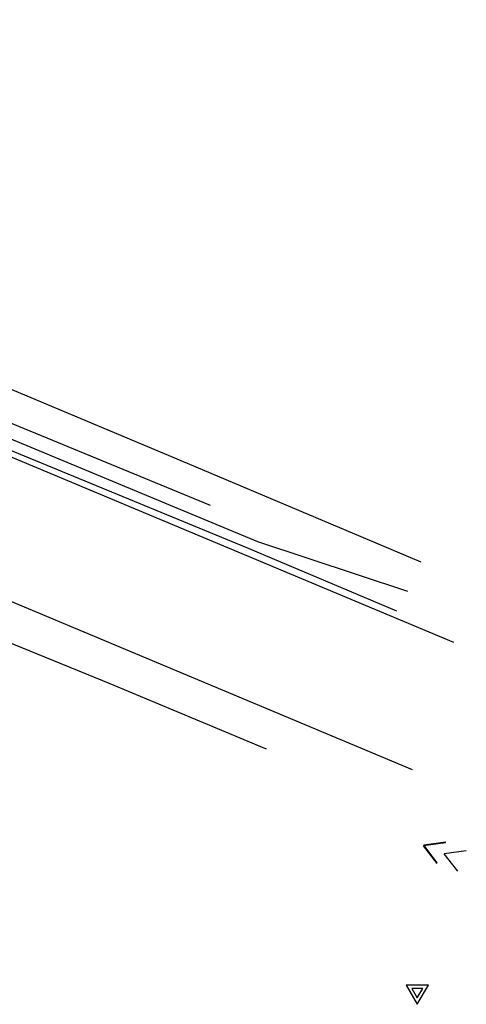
# Model space of a CAD drawing. Header units: inches. Extents: x -32878 to 1350, y -30866 to -1619.
# Tile 30 of 31: x -10063 to -8051, y -16950 to -12511. Entities that reach past the tile are written whole.
import ezdxf

# ---------------------------------------------------------------- set-up
doc = ezdxf.new("R2010")
doc.units = ezdxf.units.IN
doc.header["$MEASUREMENT"] = 0
doc.linetypes.add('4001', pattern=[0])
doc.layers.add('area', color=6, linetype='Continuous', plot=False)
for name, color, linetype in [('DROGI', 135, 'Continuous'), ('DZIALKI', 7, 'Continuous'), ('LINIE_NAPOWIETRZNE', 184, 'Continuous'), ('OSNOWA', 7, 'Continuous'), ('SYSTEM', 250, 'Continuous'), ('UZ_GAZ', 54, 'Continuous'), ('UZ_TELEKOMUNIKACJA', 30, 'Continuous'), ('UZ_WODA', 140, 'Continuous')]:
    doc.layers.add(name, color=color, linetype=linetype)

# ---------------------------------------------------------------- blocks, each defined once
blk = doc.blocks.new('1046')
at = {"layer": 'LINIE_NAPOWIETRZNE', "color": 1, "linetype": 'Continuous'}
for p in [(-1, 7.8), (1, 7.8)]:
    blk.add_line(p, (0, 9.53), dxfattribs=at)
blk = doc.blocks.new('1001')
at = {"layer": 'SYSTEM', "color": 250, "linetype": 'Continuous'}
blk.add_line((0, 0), (0, 0), dxfattribs=at)
blk = doc.blocks.new('1045')
at = {"layer": 'LINIE_NAPOWIETRZNE', "color": 1, "linetype": 'Continuous'}
for p, q in [((-1, 7.8), (0, 9.53)), ((1, 7.8), (0, 9.53)), ((-1, 5.8), (0, 7.53)), ((1, 5.8), (0, 7.53))]:
    blk.add_line(p, q, dxfattribs=at)
blk = doc.blocks.new('1116')
at = {"layer": 'OSNOWA', "color": 7, "linetype": 'Continuous'}
for p, q in [((1, 0.58), (-1, 0.58)), ((-1, 0.58), (0, -1.15)), ((0.5, 0.29), (-0.5, 0.29)), ((-0.5, 0.29), (0, -0.57)), ((0, -1.15), (1, 0.58)), ((0, -0.57), (0.5, 0.29))]:
    blk.add_line(p, q, dxfattribs=at)
blk = doc.blocks.new('nxsd')
at = {"layer": 'DROGI', "color": 8, "linetype": '4001'}
for p, q in [((100.092, 76.131, 159.322), (156.882, 52.348, 158.919)), ((155.039, 46.595, 158.938), (97.842, 70.568, 159.331))]:
    blk.add_line(p, q, dxfattribs=at)
at = {"layer": 'DZIALKI', "color": 7, "linetype": '4001'}
for p, q in [((133.53, 65.2), (144.59, 60.54)), ((144.59, 60.54), (155.41, 55.98))]:
    blk.add_line(p, q, dxfattribs=at)
at = {"layer": 'UZ_GAZ', "color": 54, "linetype": '4001'}
for p, q in [((141.42, 50.47), (131.75, 54.42)), ((148.454, 47.532), (141.42, 50.47))]:
    blk.add_line(p, q, dxfattribs=at)
at = {"layer": 'UZ_TELEKOMUNIKACJA', "color": 30, "linetype": '4001'}
blk.add_line((92.75, 80.415), (145.918, 58.532), dxfattribs=at)
at = {"layer": 'UZ_WODA', "color": 5, "linetype": '4001'}
for p, q in [((148.062, 56.879), (129.878, 64.454)), ((133.83, 62.28), (147.631, 56.583)), ((154.82, 54.63), (148.062, 56.879)), ((147.631, 56.583), (154.32, 53.76))]:
    blk.add_line(p, q, dxfattribs=at)
at = {"layer": 'DZIALKI', "color": 7, "xscale": 0.5, "yscale": 0.5, "zscale": 0.5}
for p in [(144.59, 60.54), (144.59, 60.54), (155.41, 55.98), (155.41, 55.98)]:
    blk.add_blockref('1001', p, dxfattribs=at)
at = {"layer": 'LINIE_NAPOWIETRZNE', "color": 1}
for name, p, xscale, yscale, zscale, rotation in [('1046', (159.942, 41.368, 159.979), 0.4999999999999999, 0.4999999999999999, 0.4999999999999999, 67.784843), ('1045', (159.942, 41.368), 0.5, 0.5, 0.5, 67.38199400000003)]:
    blk.add_blockref(name, p, dxfattribs=dict(at, xscale=xscale, yscale=yscale, zscale=zscale, rotation=rotation))
at = {"layer": 'OSNOWA', "color": 7, "xscale": 0.5, "yscale": 0.5, "zscale": 0.5}
blk.add_blockref('1116', (155.25, 36.6, 159.754), dxfattribs=at)

msp = doc.modelspace()

# ---------------------------------------------------------------- block references
at = {"layer": 'area', "xscale": 100, "yscale": 100, "zscale": 100}
msp.add_blockref('nxsd', (-23797.089, -20552.918), dxfattribs=at)

doc.saveas('drawing.dxf')
